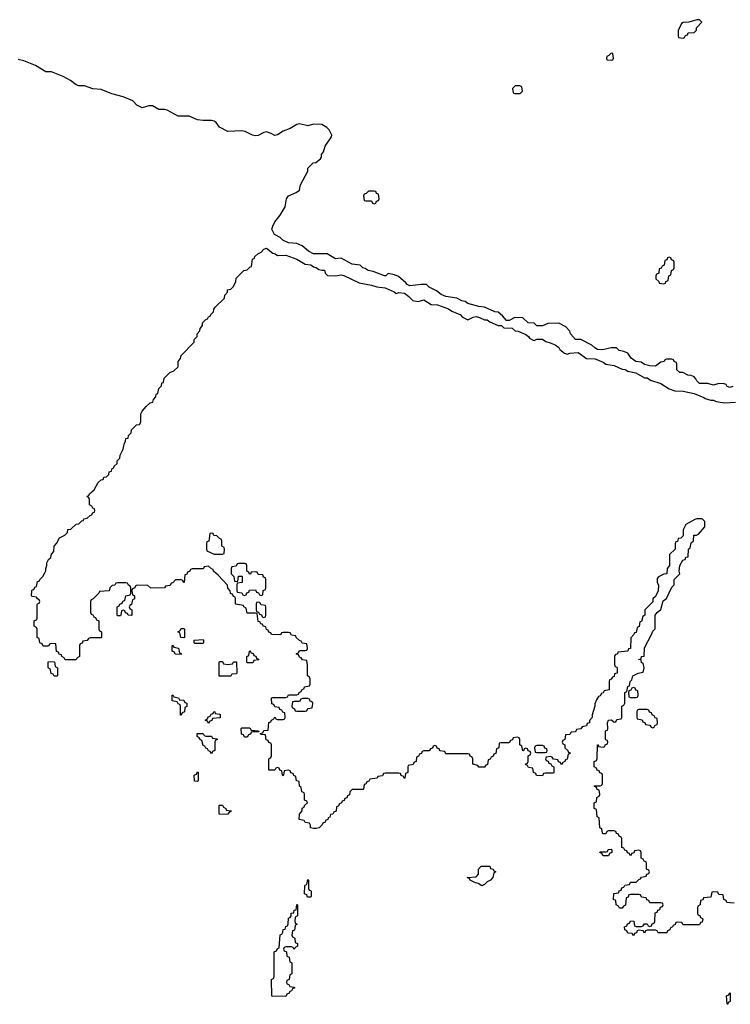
# Model space of a CAD drawing. Header units: inches. Extents: x 2777885 to 2884230, y 684484 to 829189.
# Tile 198 of 239: x 2846820 to 2851973, y 820969 to 828108. Entities that reach past the tile are written whole.
import ezdxf

# ---------------------------------------------------------------- set-up
doc = ezdxf.new("R2010")
doc.units = ezdxf.units.IN
doc.header["$MEASUREMENT"] = 0
doc.layers.add('C8842', color=7, linetype='Continuous')
doc.layers.add('C8852', color=7, linetype='Continuous')

msp = doc.modelspace()

# ---------------------------------------------------------------- linework, layer by layer
at = {"layer": 'C8842', "color": 6}
for points in [[(2850000, 826083), (2849988.7, 826088.7), (2849910, 826101.2), (2849876.5, 826116.5), (2849843.1, 826143.1), (2849789.6, 826169.6), (2849770, 826189), (2849730.9, 826189.1), (2849650, 826178), (2849630, 826188.7), (2849621.2, 826201.2), (2849566.6, 826246.6), (2849538.6, 826258.6), (2849492.7, 826267.3), (2849474, 826250), (2849466, 826250), (2849382, 826282), (2849348, 826290), (2849325.2, 826305.2), (2849308.7, 826310), (2849289.3, 826329.3), (2849230, 826336), (2849150, 826379), (2849110, 826375.3), (2849049.3, 826409.3), (2848950, 826409.3), (2848915.3, 826430), (2848869.4, 826469.4), (2848830, 826486), (2848768.7, 826490), (2848729, 826510), (2848709.4, 826529.4), (2848668, 826550), (2848649, 826590), (2848655.3, 826610), (2848670, 826642), (2848709.3, 826690.7), (2848744, 826750), (2848755.3, 826810), (2848768.7, 826830), (2848826, 826854), (2848848.9, 826871.1), (2848855.3, 826910), (2848908.7, 827010), (2848910, 827032), (2848948, 827070), (2848968, 827072), (2849000.4, 827099.6), (2849008.7, 827111.3), (2849009, 827130), (2849022, 827150), (2849035.3, 827190), (2849080.2, 827259.8), (2849084, 827270), (2849064, 827310), (2849047, 827327), (2849010, 827349.3), (2848950.6, 827349.4), (2848910, 827339.3), (2848850, 827354), (2848830, 827349), (2848780.7, 827319.3), (2848730, 827299), (2848690, 827273.2), (2848670.6, 827269.4), (2848643.9, 827283.9), (2848610, 827294), (2848590.4, 827289.6), (2848550, 827269.3), (2848530, 827266), (2848508, 827270), (2848456.2, 827296.2), (2848430, 827302.7), (2848330, 827298), (2848270, 827328.7), (2848243.7, 827363.7), (2848230, 827373.2), (2848210, 827378), (2848150, 827377), (2848110, 827382.9), (2848050, 827409.5), (2847969.5, 827409.5), (2847890, 827452.7), (2847870, 827458), (2847830, 827458), (2847782.5, 827482.5), (2847757.5, 827482.5), (2847708, 827470), (2847670, 827489.3), (2847639.3, 827519.3), (2847570, 827549.6), (2847488, 827570), (2847410, 827602), (2847350, 827607.3), (2847290, 827629.4), (2847250, 827629.4), (2847230, 827636), (2847188, 827668), (2847135.6, 827695.6), (2847050.5, 827729.5), (2847008.7, 827730), (2846934.9, 827774.9), (2846850, 827809.7), (2846810, 827819.6)], [(2850000, 822786), (2849910, 822786), (2849902, 822802), (2849867.3, 822807.3), (2849862, 822822), (2849847.3, 822827.3), (2849842, 822842), (2849830, 822846), (2849818, 822842), (2849812.7, 822827.3), (2849798, 822822), (2849790, 822806), (2849750, 822806), (2849738, 822802), (2849732.7, 822787.3), (2849718, 822782), (2849712, 822768), (2849698, 822762), (2849694, 822730), (2849678, 822722), (2849672.7, 822707.3), (2849638, 822702), (2849634, 822690), (2849634, 822650), (2849618, 822642), (2849614, 822610), (2849610, 822606), (2849602, 822622), (2849587.3, 822627.3), (2849582, 822642), (2849570, 822646), (2849470, 822646), (2849458, 822642), (2849450, 822626), (2849418, 822622), (2849411.6, 822608.4), (2849358, 822602), (2849352, 822588), (2849338, 822582), (2849330, 822566), (2849318, 822562), (2849314, 822530), (2849310, 822526), (2849230, 822526), (2849214, 822510), (2849212.7, 822487.3), (2849198, 822482), (2849192.7, 822467.3), (2849178, 822462), (2849172, 822448), (2849158, 822442), (2849154, 822430), (2849138, 822422), (2849130, 822406), (2849118, 822402), (2849114, 822370), (2849098, 822362), (2849091.6, 822348.4), (2849074, 822346), (2849070, 822326), (2849058, 822322), (2849054, 822310), (2849038, 822302), (2849034, 822290), (2849018, 822282), (2849014, 822270), (2848992, 822250), (2848970, 822245.2), (2848950, 822243.7), (2848928.7, 822250), (2848928, 822268), (2848922, 822282), (2848890, 822288), (2848882, 822302), (2848846, 822310), (2848848, 822348), (2848867.3, 822372.7), (2848868.4, 822391.6), (2848882, 822398), (2848886, 822410), (2848906, 822430), (2848902, 822442), (2848886, 822450), (2848886, 822490), (2848882, 822502), (2848866, 822510), (2848862, 822542), (2848848, 822550), (2848846, 822586), (2848828, 822590), (2848822, 822622), (2848808, 822628), (2848802, 822642), (2848787.3, 822647.3), (2848782, 822662), (2848770, 822666), (2848738, 822662), (2848734, 822630), (2848730, 822626), (2848726, 822630), (2848722, 822662), (2848707.3, 822667.3), (2848702, 822682), (2848690, 822686), (2848678, 822682), (2848670, 822666), (2848630, 822666), (2848626, 822670), (2848626, 822750), (2848642, 822758), (2848646, 822770), (2848646, 822850), (2848642, 822862), (2848627.3, 822867.3), (2848622, 822882), (2848607.3, 822887.3), (2848602, 822922), (2848570, 822926), (2848566, 822930), (2848566, 822934), (2848582, 822938), (2848590, 822954), (2848622, 822958), (2848627.3, 823012.7), (2848642, 823018), (2848646, 823030), (2848662, 823038), (2848670, 823054), (2848678, 823038), (2848690, 823034), (2848730, 823034), (2848742, 823038), (2848746, 823050), (2848742, 823082), (2848727.3, 823087.3), (2848722, 823102), (2848707.3, 823107.3), (2848702, 823122), (2848670, 823126), (2848662, 823142), (2848647.3, 823147.3), (2848646, 823190), (2848650, 823194), (2848750, 823194), (2848762, 823198), (2848770, 823214), (2848830, 823214), (2848842, 823218), (2848846, 823230), (2848862, 823238), (2848866, 823250), (2848882, 823258), (2848886, 823270), (2848922, 823278), (2848926, 823290), (2848926, 823330), (2848922, 823342), (2848908, 823350), (2848907.3, 823427.3), (2848902, 823462), (2848870, 823466), (2848862, 823482), (2848850, 823486), (2848842, 823502), (2848826, 823510), (2848842, 823518), (2848850, 823534), (2848890, 823534), (2848902, 823538), (2848906, 823550), (2848902, 823582), (2848867.3, 823587.3), (2848862, 823602), (2848848, 823608), (2848826, 823630), (2848822, 823642), (2848790, 823646), (2848782, 823662), (2848770, 823666), (2848730, 823666), (2848718, 823662), (2848714, 823650), (2848707.3, 823647.3), (2848646, 823650), (2848642, 823662), (2848627.3, 823667.3), (2848622, 823682), (2848610, 823686), (2848606, 823706), (2848586, 823710), (2848582, 823722), (2848568, 823728), (2848562, 823742), (2848550, 823746), (2848542, 823802), (2848530, 823806), (2848470, 823806), (2848462, 823842), (2848446, 823850), (2848442, 823862), (2848386, 823870), (2848386, 823910), (2848382, 823922), (2848370, 823926), (2848362, 823942), (2848348.4, 823948.4), (2848347.3, 823967.3), (2848330, 823986), (2848328, 824008), (2848260.4, 824080.4), (2848226, 824110), (2848222, 824122), (2848210, 824126), (2848190, 824146), (2848158, 824142), (2848154, 824130), (2848147.3, 824127.3), (2848070, 824126), (2848058, 824122), (2848054, 824110), (2848038, 824102), (2848032, 824088), (2848018, 824082), (2848012.7, 824027.3), (2848007.3, 824027.3), (2848002, 824042), (2847990, 824046), (2847950, 824046), (2847930, 824026), (2847918, 824022), (2847910, 824006), (2847878, 824002), (2847870, 823988), (2847770, 823986), (2847750, 824006), (2847672.7, 824007.3), (2847658, 824002), (2847654, 823990), (2847638, 823982), (2847634, 823970), (2847638, 823938), (2847652, 823932), (2847652, 823910), (2847638, 823902), (2847631.6, 823868.4), (2847618, 823862), (2847614, 823850), (2847618, 823838), (2847634, 823830), (2847634, 823790), (2847630, 823788), (2847606, 823790), (2847602, 823802), (2847587.3, 823807.3), (2847582, 823822), (2847570, 823826), (2847558, 823822), (2847554, 823790), (2847550, 823786), (2847530, 823786), (2847526, 823790), (2847526, 823850), (2847542, 823858), (2847546, 823870), (2847562, 823878), (2847570, 823894), (2847582, 823898), (2847588.9, 823931.1), (2847622, 823938), (2847626, 823950), (2847626, 823990), (2847622, 824002), (2847608, 824008), (2847602, 824022), (2847590, 824026), (2847530, 824026), (2847518, 824022), (2847510, 824008), (2847490, 824006), (2847474, 823990), (2847470, 823968), (2847398, 823962), (2847394, 823950), (2847352, 823908), (2847338, 823902), (2847334, 823890), (2847334, 823810), (2847338, 823798), (2847350, 823794), (2847358, 823778), (2847370, 823774), (2847378, 823758), (2847394, 823750), (2847394, 823690), (2847398, 823678), (2847414, 823670), (2847414, 823630), (2847410, 823626), (2847330, 823626), (2847318, 823622), (2847310, 823606), (2847278, 823602), (2847272.7, 823587.3), (2847258, 823582), (2847254, 823570), (2847254, 823490), (2847238, 823482), (2847230, 823466), (2847150, 823466), (2847142, 823482), (2847126, 823490), (2847122, 823502), (2847107.3, 823507.3), (2847102, 823522), (2847087.3, 823527.3), (2847082, 823582), (2847050, 823586), (2847038, 823582), (2847030, 823566), (2846990, 823566), (2846982, 823582), (2846966, 823590), (2846962, 823622), (2846946, 823630), (2846946, 823690), (2846942, 823702), (2846926, 823710), (2846926, 823750), (2846942, 823758), (2846946, 823770), (2846947.3, 823867.3), (2846950, 823874), (2846962, 823878), (2846966, 823890), (2846962, 823902), (2846948, 823908), (2846942, 823922), (2846910, 823926), (2846906, 823930), (2846907.3, 823967.3), (2846910, 823974), (2846922, 823978), (2846930, 823994), (2846942, 823998), (2846950, 824034), (2846962, 824038), (2846966, 824050), (2846988.4, 824071.6), (2847002, 824098), (2847008.4, 824111.6), (2847008.7, 824130), (2847018, 824150), (2847018, 824170), (2847030, 824194), (2847046, 824210), (2847050, 824234), (2847067.3, 824252.7), (2847069.1, 824290.9), (2847088, 824310), (2847109.3, 824350.7), (2847148.4, 824371.6), (2847166, 824390), (2847170, 824412), (2847190, 824414), (2847229.1, 824450.9), (2847248, 824452), (2847270, 824474), (2847282, 824478), (2847286, 824490), (2847310, 824494), (2847330, 824514), (2847342, 824518), (2847350, 824534), (2847362, 824538), (2847366, 824550), (2847362, 824562), (2847350, 824566), (2847342, 824582), (2847326, 824590), (2847326, 824630), (2847322, 824642), (2847308, 824650), (2847310, 824654), (2847322, 824658), (2847326, 824670), (2847360.4, 824699.6), (2847390, 824752), (2847410, 824772), (2847426, 824774), (2847429, 824791), (2847450, 824794), (2847466, 824810), (2847468, 824830), (2847486, 824834), (2847490, 824854), (2847502, 824858), (2847506, 824870), (2847526, 824890), (2847528, 824910), (2847546, 824930), (2847548, 824950), (2847570, 824994), (2847578, 825030), (2847588.4, 825051.6), (2847589.1, 825070.9), (2847606, 825074), (2847610, 825094), (2847627.3, 825112.7), (2847630, 825134), (2847666, 825170), (2847690, 825174), (2847698, 825190), (2847698, 825250), (2847709.1, 825270.9), (2847736.4, 825303.6), (2847766, 825330), (2847786, 825334), (2847790, 825354), (2847807.3, 825372.7), (2847810, 825394), (2847822, 825398), (2847830, 825434), (2847847.3, 825452.7), (2847850, 825474), (2847862, 825478), (2847868, 825510), (2847908, 825550), (2847937.2, 825562.8), (2847968, 825590), (2847968.7, 825630), (2847987.3, 825652.7), (2847990, 825674), (2848086, 825770), (2848086, 825790), (2848106, 825810), (2848108, 825830), (2848127.3, 825852.7), (2848128, 825870), (2848146, 825890), (2848146, 825910), (2848170, 825934), (2848182, 825938), (2848190, 825954), (2848202, 825958), (2848206, 825970), (2848226, 825990), (2848228, 826010), (2848236.4, 826023.6), (2848306, 826090), (2848308, 826110), (2848327.3, 826132.7), (2848328, 826150), (2848350, 826154), (2848370, 826174), (2848388, 826210), (2848390, 826234), (2848446, 826290), (2848470, 826294), (2848490, 826314), (2848502, 826318), (2848508.4, 826371.6), (2848522, 826378), (2848526, 826390), (2848546, 826410), (2848570, 826422), (2848590, 826444.7), (2848610.4, 826450.4), (2848654.8, 826414.8), (2848672, 826410), (2848690, 826398), (2848750, 826400.7), (2848830, 826370.6), (2848890, 826336.3), (2848930, 826330.6), (2848950, 826316), (2848970, 826311), (2848990, 826298), (2849010, 826291.3), (2849030, 826291), (2849034, 826270), (2849052.7, 826252.7), (2849110, 826251), (2849150, 826257.3), (2849170, 826253.4), (2849280.9, 826200.9), (2849370, 826184), (2849410, 826170.8), (2849470, 826162.8), (2849534.4, 826134.4), (2849550, 826122), (2849569.2, 826130.8), (2849610, 826126), (2849641.4, 826101.4), (2849670, 826071), (2849710, 826066), (2849750, 826076), (2849803.6, 826043.6), (2849850, 826041), (2849930, 826011.3), (2849954.8, 825994.8), (2850000, 825975.9)]]:
    msp.add_lwpolyline(points, dxfattribs=at)
for points in [[(2849390, 826866), (2849350, 826866), (2849332.7, 826847.3), (2849318, 826842), (2849314, 826830), (2849318, 826798), (2849330, 826794), (2849370, 826794), (2849378, 826778), (2849390, 826774), (2849402, 826778), (2849407.3, 826792.7), (2849422, 826798), (2849426, 826810), (2849422, 826842), (2849408, 826848), (2849402, 826862)], [(2848210, 824386), (2848198, 824382), (2848191.6, 824328.4), (2848178, 824322), (2848174, 824310), (2848174, 824270), (2848178, 824258), (2848230, 824234), (2848290, 824234), (2848302, 824238), (2848306, 824270), (2848302, 824282), (2848286, 824290), (2848286, 824330), (2848282, 824342), (2848270, 824346), (2848250, 824366), (2848227.3, 824367.3), (2848222, 824382)], [(2848450, 824166), (2848410, 824166), (2848398, 824162), (2848390, 824146), (2848358, 824142), (2848354, 824130), (2848354, 824090), (2848374, 824070), (2848378, 824038), (2848390, 824034), (2848402, 824038), (2848407.3, 824072.7), (2848430, 824074), (2848434, 824070), (2848432.7, 824027.3), (2848398, 824022), (2848394, 824010), (2848394, 823970), (2848398, 823958), (2848431.6, 823951.6), (2848438, 823938), (2848450, 823934), (2848462, 823938), (2848468, 823952), (2848482, 823958), (2848487.3, 823972.7), (2848530, 823974), (2848538, 823958), (2848552.7, 823952.7), (2848558, 823938), (2848570, 823934), (2848582, 823938), (2848586, 823970), (2848602, 823978), (2848606, 823990), (2848606, 824050), (2848602, 824062), (2848587.3, 824067.3), (2848582, 824082), (2848550, 824086), (2848542, 824102), (2848530, 824106), (2848498, 824102), (2848492.7, 824087.3), (2848487.3, 824087.3), (2848482, 824102), (2848466, 824110), (2848466, 824150), (2848462, 824162)], [(2848550, 823886), (2848538, 823882), (2848534, 823870), (2848534, 823830), (2848538, 823818), (2848552.7, 823812.7), (2848558, 823798), (2848572.7, 823792.7), (2848578, 823778), (2848590, 823774), (2848602, 823778), (2848606, 823790), (2848606, 823850), (2848602, 823862), (2848570, 823866), (2848562, 823882)], [(2848010, 823626), (2847988, 823628), (2847982, 823662), (2847966, 823670), (2847982, 823678), (2847990, 823694), (2848010, 823694), (2848014, 823690), (2848014, 823630)], [(2848090, 823586), (2848086, 823590), (2848086, 823610), (2848150, 823614), (2848154, 823610), (2848154, 823590), (2848150, 823586)], [(2847990, 823506), (2847947.3, 823507.3), (2847942, 823522), (2847926, 823530), (2847926, 823570), (2847931.6, 823571.6), (2847938, 823558), (2847972, 823552), (2847978, 823518), (2847992, 823512)], [(2848470, 823446), (2848466, 823450), (2848466, 823490), (2848482, 823498), (2848486, 823530), (2848490, 823534), (2848498, 823518), (2848512.7, 823512.7), (2848518, 823498), (2848532.7, 823492.7), (2848538, 823478), (2848554, 823470), (2848550, 823466), (2848518, 823462), (2848510, 823446)], [(2847070, 823348), (2847062, 823362), (2847048.4, 823368.4), (2847042, 823402), (2847030, 823406), (2847027.3, 823412.7), (2847026, 823450), (2847030, 823454), (2847072.7, 823452.7), (2847078, 823418), (2847094, 823410), (2847094, 823350), (2847090, 823348)], [(2848330, 823432), (2848362, 823438), (2848370, 823452), (2848392.7, 823452.7), (2848394, 823370), (2848390, 823366), (2848358, 823362), (2848350, 823348), (2848267.3, 823347.3), (2848266, 823450), (2848270, 823454), (2848290, 823454), (2848298, 823438)], [(2847986, 823066), (2847986, 823130), (2847982, 823142), (2847968, 823148), (2847962, 823162), (2847926, 823170), (2847926, 823210), (2847930, 823214), (2847938, 823198), (2847971.6, 823191.6), (2847978, 823178), (2848010, 823174), (2848018, 823158), (2848031.6, 823151.6), (2848031.6, 823128.4), (2848018, 823122), (2848014, 823090), (2847998, 823082), (2847990, 823066)], [(2848910, 823186), (2848870, 823186), (2848858, 823182), (2848850, 823166), (2848810, 823166), (2848798, 823162), (2848794, 823130), (2848798, 823118), (2848812.7, 823112.7), (2848818, 823098), (2848830, 823094), (2848890, 823094), (2848902, 823098), (2848910, 823114), (2848942, 823118), (2848946, 823150), (2848942, 823162), (2848927.3, 823167.3), (2848922, 823182)], [(2848190, 823006), (2848182, 823022), (2848166, 823030), (2848182, 823038), (2848187.3, 823052.7), (2848202, 823058), (2848207.3, 823072.7), (2848222, 823078), (2848227.3, 823092.7), (2848234, 823090), (2848238, 823078), (2848270, 823074), (2848274, 823070), (2848272.7, 823047.3), (2848218, 823042), (2848212.7, 823027.3), (2848198, 823022)], [(2848450, 822906), (2848442, 822922), (2848427.3, 822927.3), (2848426, 822970), (2848430, 822974), (2848490, 822974), (2848498, 822958), (2848552.7, 822952.7), (2848554, 822946), (2848510, 822946), (2848498, 822942), (2848492.7, 822927.3), (2848478, 822922), (2848470, 822906)], [(2848170, 822914), (2848210, 822914), (2848218, 822898), (2848250, 822894), (2848254, 822890), (2848238, 822882), (2848234, 822870), (2848234, 822810), (2848218, 822802), (2848210, 822786), (2848202, 822802), (2848190, 822806), (2848182, 822822), (2848170, 822826), (2848162, 822842), (2848150, 822846), (2848142, 822882), (2848130, 822886), (2848122, 822902), (2848106, 822910), (2848107.3, 822932.7), (2848150, 822934), (2848158, 822918)], [(2848110, 822586), (2848087.3, 822587.3), (2848086, 822630), (2848102, 822638), (2848110, 822654), (2848114, 822650), (2848114, 822590)], [(2848270, 822346), (2848266, 822350), (2848267.3, 822412.7), (2848290, 822414), (2848298, 822398), (2848314, 822390), (2848318, 822378), (2848352.7, 822372.7), (2848350, 822366), (2848338, 822362), (2848330, 822348)], [(2848930, 821746), (2848907.3, 821747.3), (2848902, 821762), (2848886, 821770), (2848887.3, 821827.3), (2848890, 821834), (2848902, 821838), (2848910, 821874), (2848914, 821870), (2848914, 821810), (2848918, 821798), (2848930, 821794), (2848932.7, 821787.3), (2848934, 821750)], [(2848810, 821366), (2848802, 821382), (2848790, 821386), (2848750, 821386), (2848738, 821382), (2848734, 821370), (2848738, 821358), (2848754, 821350), (2848758, 821318), (2848774, 821310), (2848778, 821278), (2848794, 821270), (2848794, 821190), (2848778, 821182), (2848774, 821150), (2848758, 821142), (2848754, 821130), (2848758, 821118), (2848772.7, 821112.7), (2848778, 821098), (2848810, 821094), (2848814, 821090), (2848798, 821082), (2848790, 821066), (2848778, 821062), (2848774, 821050), (2848758, 821042), (2848750, 821026), (2848648.4, 821028.4), (2848646, 821150), (2848662, 821158), (2848666, 821170), (2848666, 821350), (2848682, 821358), (2848690, 821374), (2848702, 821378), (2848710, 821474), (2848722, 821478), (2848728.4, 821491.6), (2848730, 821512), (2848746, 821514), (2848750, 821534), (2848762, 821538), (2848768, 821552), (2848770, 821594), (2848782, 821598), (2848788.4, 821611.6), (2848789, 821630), (2848807.3, 821632.7), (2848810, 821652), (2848826, 821654), (2848830, 821692), (2848834, 821690), (2848834, 821610), (2848818, 821602), (2848814, 821570), (2848818, 821558), (2848832, 821550), (2848818, 821542), (2848812.7, 821507.3), (2848798, 821502), (2848794, 821470), (2848798, 821458), (2848814, 821450), (2848818, 821418), (2848834, 821410), (2848834, 821390), (2848818, 821382)]]:
    msp.add_lwpolyline(points, close=True, dxfattribs=at)
at = {"layer": 'C8852', "color": 6}
for points in [[(2851730, 828108), (2851671.1, 828088.9), (2851630, 828088.7), (2851619.8, 828080.2), (2851594, 828030), (2851594, 827990), (2851598, 827978), (2851630, 827974), (2851642, 827978), (2851647.3, 827992.7), (2851662, 827998), (2851668.4, 828011.6), (2851710, 828014), (2851727.3, 828032.7), (2851728, 828050), (2851766, 828090), (2851750, 828106)], [(2851110, 827866), (2851092.7, 827847.3), (2851078, 827842), (2851074, 827830), (2851078, 827818), (2851110, 827814), (2851122, 827818), (2851126, 827830), (2851122, 827862)], [(2850447.3, 827627.3), (2850412.7, 827627.3), (2850394, 827610), (2850398, 827578), (2850410, 827574), (2850450, 827574), (2850466, 827590), (2850462, 827622)], [(2851530, 826386), (2851518, 826382), (2851512.7, 826367.3), (2851498, 826362), (2851492.7, 826327.3), (2851478, 826322), (2851472.7, 826307.3), (2851458, 826302), (2851454, 826270), (2851438, 826262), (2851434, 826250), (2851434, 826230), (2851454, 826210), (2851458, 826198), (2851490, 826194), (2851502, 826198), (2851506, 826210), (2851522, 826218), (2851528.4, 826251.6), (2851542, 826258), (2851546, 826290), (2851562, 826298), (2851566, 826310), (2851566, 826350), (2851562, 826362), (2851547.3, 826367.3), (2851542, 826382)], [(2851270, 823266), (2851258, 823262), (2851252.7, 823247.3), (2851238, 823242), (2851234, 823230), (2851238, 823198), (2851250, 823194), (2851290, 823194), (2851302, 823198), (2851306, 823210), (2851302, 823242), (2851287.3, 823247.3), (2851282, 823262)], [(2851370, 823106), (2851310, 823106), (2851298, 823102), (2851294, 823090), (2851294, 823050), (2851298, 823038), (2851332.7, 823032.7), (2851338, 823018), (2851352.7, 823012.7), (2851358, 822998), (2851390, 822994), (2851398, 822978), (2851410, 822974), (2851422, 822978), (2851427.3, 822992.7), (2851442, 822998), (2851446, 823010), (2851442, 823042), (2851427.3, 823047.3), (2851422, 823062), (2851407.3, 823067.3), (2851402, 823082), (2851387.3, 823087.3), (2851382, 823102)], [(2850610, 822846), (2850570, 822846), (2850558, 822842), (2850554, 822830), (2850558, 822798), (2850570, 822794), (2850630, 822794), (2850642, 822798), (2850646, 822810), (2850642, 822822), (2850627.3, 822827.3), (2850622, 822842)], [(2851050, 822046), (2851042, 822062), (2851026, 822070), (2851030, 822074), (2851070, 822074), (2851082, 822078), (2851087.3, 822092.7), (2851110, 822094), (2851114, 822090), (2851114, 822070), (2851098, 822062), (2851090, 822046)], [(2850170, 821829.3), (2850145.6, 821845.6), (2850126, 821850), (2850086, 821870), (2850082, 821882), (2850066, 821890), (2850130, 821894), (2850147.3, 821912.7), (2850148, 821950), (2850166, 821970), (2850230, 821971.3), (2850234, 821954), (2850254, 821950), (2850258, 821938), (2850272, 821930), (2850258, 821922), (2850252, 821890), (2850234, 821870), (2850210, 821858), (2850190, 821838)], [(2851950, 820969.4), (2851946, 821030), (2851962, 821038), (2851966, 821050), (2851972, 821052), (2851972, 820990), (2851958, 820982), (2851954, 820970)]]:
    msp.add_lwpolyline(points, close=True, dxfattribs=at)
for points in [[(2851991, 825449), (2851970, 825442), (2851950, 825449), (2851942, 825462), (2851929, 825469), (2851890, 825469.2), (2851850, 825459), (2851810, 825469.3), (2851750, 825469.3), (2851730, 825488.7), (2851724, 825504), (2851710, 825518), (2851688.7, 825528.7), (2851666, 825530), (2851629, 825549), (2851606, 825550), (2851586, 825570), (2851586, 825610), (2851582, 825622), (2851566, 825630), (2851562, 825642), (2851550, 825646), (2851510, 825646), (2851498, 825642), (2851494, 825630), (2851470, 825626), (2851430, 825595.3), (2851390, 825599), (2851350, 825609.3), (2851325.6, 825625.6), (2851288.7, 825630), (2851253.6, 825653.6), (2851229.3, 825689.3), (2851202, 825702), (2851168, 825710), (2851148.7, 825728.7), (2851110, 825729.2), (2851046.4, 825713.6), (2851010, 825717.2), (2850990, 825729), (2850969.4, 825749.4), (2850888.7, 825788.7), (2850850, 825789.4), (2850814, 825830), (2850809.3, 825849.3), (2850780.4, 825880.4), (2850730, 825908), (2850650, 825906), (2850610.9, 825889.1), (2850570.9, 825889.1), (2850550, 825908.7), (2850506, 825910), (2850467.3, 825947.3), (2850411.6, 825948.4), (2850370, 825928), (2850350, 825928), (2850322, 825962), (2850290, 825988), (2850266, 825990), (2850190, 826024), (2850150, 826029), (2850070, 826049.2), (2850050, 826064), (2850026, 826070), (2850000, 826083)], [(2850000, 825975.9), (2850014, 825970), (2850031.6, 825951.6), (2850070, 825931.3), (2850109.3, 825950.7), (2850130, 825956), (2850154, 825950), (2850190, 825932), (2850210, 825931.3), (2850230, 825918), (2850290, 825892), (2850314, 825890), (2850330, 825874), (2850390, 825872), (2850412, 825852), (2850434, 825850), (2850490, 825824.7), (2850510.7, 825810.7), (2850518, 825798), (2850543.6, 825783.6), (2850550, 825782), (2850570, 825791.3), (2850610, 825790.8), (2850634.8, 825774.8), (2850666.4, 825766.4), (2850702, 825750), (2850730, 825730.8), (2850738, 825718), (2850771, 825691), (2850790, 825682), (2850809.3, 825690.7), (2850870, 825696), (2850930, 825651.3), (2850994, 825650), (2851050, 825624.7), (2851070, 825611), (2851130, 825601), (2851190, 825574.8), (2851210, 825570.7), (2851230, 825558.8), (2851287.1, 825547.1), (2851350, 825511), (2851370, 825510.8), (2851394.8, 825494.8), (2851470, 825470.8), (2851530.6, 825430.6), (2851570, 825418), (2851630, 825414.8), (2851710, 825397.3), (2851782, 825370), (2851790, 825362), (2851830.7, 825350.7), (2851850.5, 825350.5), (2851870, 825341), (2851930, 825330.7), (2852010, 825336)], [(2852002, 821702), (2851947.3, 821707.3), (2851942, 821722), (2851926, 821730), (2851922, 821762), (2851890, 821766), (2851882, 821782), (2851850, 821786), (2851838, 821782), (2851832.7, 821747.3), (2851778, 821742), (2851772.7, 821727.3), (2851758, 821722), (2851754, 821690), (2851738, 821682), (2851734, 821670), (2851734, 821630), (2851738, 821618), (2851752.7, 821612.7), (2851758, 821598), (2851774, 821590), (2851770, 821566), (2851758, 821562), (2851750, 821546), (2851630, 821546), (2851622, 821562), (2851590, 821566), (2851578, 821562), (2851572.7, 821547.3), (2851558, 821542), (2851554, 821530), (2851538, 821522), (2851534, 821510), (2851518, 821502), (2851511.6, 821488.4), (2851450, 821488), (2851442, 821502), (2851430, 821506), (2851370, 821506), (2851358, 821502), (2851350, 821486), (2851342, 821502), (2851310, 821506), (2851298, 821502), (2851292.7, 821487.3), (2851278, 821482), (2851270, 821466), (2851262, 821482), (2851230, 821486), (2851222, 821502), (2851208.4, 821508.4), (2851206, 821530), (2851222, 821538), (2851227.3, 821552.7), (2851242, 821558), (2851250, 821574), (2851272.7, 821572.7), (2851278, 821538), (2851290, 821534), (2851330, 821534), (2851342, 821538), (2851350, 821554), (2851370, 821554), (2851378, 821538), (2851390, 821534), (2851402, 821538), (2851407.3, 821552.7), (2851422, 821558), (2851426, 821570), (2851427.3, 821632.7), (2851442, 821638), (2851447.3, 821652.7), (2851462, 821658), (2851467.3, 821672.7), (2851482, 821678), (2851486, 821690), (2851482, 821702), (2851470, 821706), (2851390, 821706), (2851382, 821722), (2851367.3, 821727.3), (2851362, 821742), (2851330, 821746), (2851322, 821762), (2851310, 821766), (2851250, 821766), (2851238, 821762), (2851232.7, 821747.3), (2851218, 821742), (2851212.7, 821687.3), (2851198, 821682), (2851190, 821666), (2851170, 821666), (2851162, 821682), (2851146, 821690), (2851142, 821722), (2851126, 821730), (2851127.3, 821772.7), (2851162, 821778), (2851167.3, 821792.7), (2851182, 821798), (2851187.3, 821812.7), (2851202, 821818), (2851207.3, 821832.7), (2851242, 821838), (2851250, 821854), (2851290, 821854), (2851310, 821874), (2851322, 821878), (2851328.4, 821891.6), (2851362, 821898), (2851367.3, 821912.7), (2851382, 821918), (2851386, 821930), (2851382, 821942), (2851366, 821950), (2851366, 821990), (2851362, 822002), (2851347.3, 822007.3), (2851342, 822022), (2851326, 822030), (2851326, 822070), (2851322, 822082), (2851310, 822086), (2851278, 822082), (2851272.7, 822067.3), (2851258, 822062), (2851250, 822046), (2851242, 822062), (2851227.3, 822067.3), (2851222, 822082), (2851207.3, 822087.3), (2851202, 822102), (2851187.3, 822107.3), (2851186, 822170), (2851182, 822182), (2851167.3, 822187.3), (2851162, 822202), (2851147.3, 822207.3), (2851142, 822222), (2851130, 822226), (2851090, 822226), (2851078, 822222), (2851070, 822206), (2851050, 822206), (2851046, 822210), (2851042, 822242), (2851028, 822250), (2851022, 822322), (2851008.4, 822328.4), (2851002, 822382), (2850986, 822390), (2850986, 822430), (2851002, 822438), (2851006, 822470), (2851022, 822478), (2851026, 822490), (2851022, 822522), (2851007.3, 822527.3), (2851002, 822542), (2850986, 822550), (2850990, 822554), (2851030, 822554), (2851042, 822558), (2851046, 822570), (2851046, 822630), (2851042, 822642), (2851027.3, 822647.3), (2851022, 822662), (2851007.3, 822667.3), (2851002, 822682), (2850986, 822690), (2850986, 822730), (2851002, 822738), (2851007.3, 822752.7), (2851009.5, 822850.5), (2851014, 822850), (2851018, 822838), (2851050, 822834), (2851062, 822838), (2851066, 822850), (2851082, 822858), (2851086, 822870), (2851082, 822882), (2851070, 822886), (2851068.4, 822891.6), (2851068.4, 822948.4), (2851070, 822954), (2851082, 822958), (2851086, 822970), (2851082, 823010), (2851089, 823030), (2851111.3, 823031.3), (2851130, 823014), (2851142, 823018), (2851150, 823034), (2851182, 823038), (2851186, 823050), (2851186, 823130), (2851202, 823138), (2851207.3, 823152.7), (2851208, 823230), (2851222, 823238), (2851230, 823274), (2851242, 823278), (2851248, 823310), (2851258, 823322), (2851266, 823350), (2851306, 823370), (2851342, 823378), (2851348, 823410), (2851342, 823442), (2851330, 823446), (2851326, 823466), (2851308, 823470), (2851326, 823474), (2851330, 823491.3), (2851347.3, 823492.7), (2851350, 823554), (2851402, 823650), (2851410, 823674), (2851427.3, 823692.7), (2851428.7, 823790), (2851442, 823810), (2851469, 823831), (2851486, 823894), (2851510, 823912), (2851550, 823994), (2851566, 824010), (2851566, 824050), (2851606, 824090), (2851602, 824110), (2851608, 824150), (2851628, 824190), (2851646, 824194), (2851650, 824211.3), (2851667.3, 824212.7), (2851668.7, 824270), (2851682, 824278), (2851690, 824314), (2851706, 824330), (2851708.7, 824370), (2851729, 824371), (2851742, 824378), (2851788, 824430), (2851788, 824470), (2851770, 824488), (2851730, 824489), (2851715.3, 824484.7), (2851651.1, 824448.9), (2851632, 824410), (2851630, 824366), (2851614, 824350), (2851594, 824346), (2851590, 824326), (2851578, 824322), (2851572.7, 824307.3), (2851572, 824270), (2851532, 824230), (2851531.6, 824151.6), (2851514, 824130), (2851512, 824090), (2851490, 824088), (2851451.1, 824068.9), (2851443.6, 824056.4), (2851442, 824030), (2851451.3, 824008.7), (2851450, 823966), (2851430, 823926), (2851411.6, 823908.4), (2851410, 823888), (2851354, 823830), (2851352, 823790), (2851338, 823782), (2851330, 823746), (2851318, 823742), (2851311.3, 823708.7), (2851298, 823702), (2851290, 823666), (2851278, 823662), (2851274, 823650), (2851252.7, 823627.3), (2851250, 823548), (2851234, 823546), (2851230, 823528.7), (2851158, 823522), (2851154, 823510), (2851138, 823502), (2851134, 823490), (2851132.7, 823432.7), (2851138, 823418), (2851150, 823414), (2851152, 823408), (2851152, 823370), (2851134, 823366), (2851130, 823346), (2851118, 823342), (2851110, 823326), (2851098, 823322), (2851094, 823310), (2851094, 823250), (2851058, 823242), (2851052, 823228), (2851038, 823222), (2851030, 823206), (2851018, 823202), (2851003.6, 823176.4), (2850991.3, 823148.7), (2850991.3, 823131.3), (2850971.6, 823068.4), (2850971.3, 823050), (2850952, 823028), (2850950.9, 823009.1), (2850934, 823006), (2850930, 822988), (2850898, 822982), (2850890, 822966), (2850858, 822962), (2850850, 822946), (2850818, 822942), (2850810, 822926), (2850778, 822922), (2850774, 822890), (2850758, 822882), (2850754, 822870), (2850758, 822858), (2850774, 822850), (2850774, 822830), (2850794, 822810), (2850798, 822798), (2850811.6, 822791.6), (2850810, 822786), (2850798, 822782), (2850790, 822746), (2850778, 822742), (2850774, 822730), (2850758, 822722), (2850750, 822706), (2850742, 822722), (2850727.3, 822727.3), (2850722, 822742), (2850690, 822746), (2850682, 822762), (2850670, 822766), (2850638, 822762), (2850634, 822750), (2850638, 822738), (2850652.7, 822732.7), (2850658, 822718), (2850672.7, 822712.7), (2850678, 822698), (2850694, 822690), (2850694, 822650), (2850690, 822646), (2850630, 822646), (2850618, 822642), (2850610, 822626), (2850567.3, 822627.3), (2850562, 822642), (2850546, 822650), (2850542, 822682), (2850510, 822686), (2850502, 822702), (2850488, 822708), (2850490, 822714), (2850502, 822718), (2850506, 822730), (2850506, 822770), (2850522, 822778), (2850526, 822790), (2850522, 822802), (2850507.3, 822807.3), (2850502, 822822), (2850490, 822826), (2850478, 822822), (2850472.7, 822807.3), (2850467.3, 822807.3), (2850462, 822842), (2850446, 822850), (2850446, 822890), (2850442, 822902), (2850430, 822906), (2850398, 822902), (2850392.7, 822887.3), (2850378, 822882), (2850370, 822866), (2850310, 822866), (2850298, 822862), (2850294, 822830), (2850278, 822822), (2850272.7, 822787.3), (2850258, 822782), (2850252.7, 822767.3), (2850238, 822762), (2850232.7, 822747.3), (2850218, 822742), (2850212.7, 822707.3), (2850198, 822702), (2850190, 822688), (2850148.4, 822688.4), (2850142, 822702), (2850106, 822710), (2850106, 822750), (2850102, 822762), (2850087.3, 822767.3), (2850082, 822782), (2850070, 822786), (2850000, 822786)]]:
    msp.add_lwpolyline(points, dxfattribs=at)

doc.saveas('drawing.dxf')
